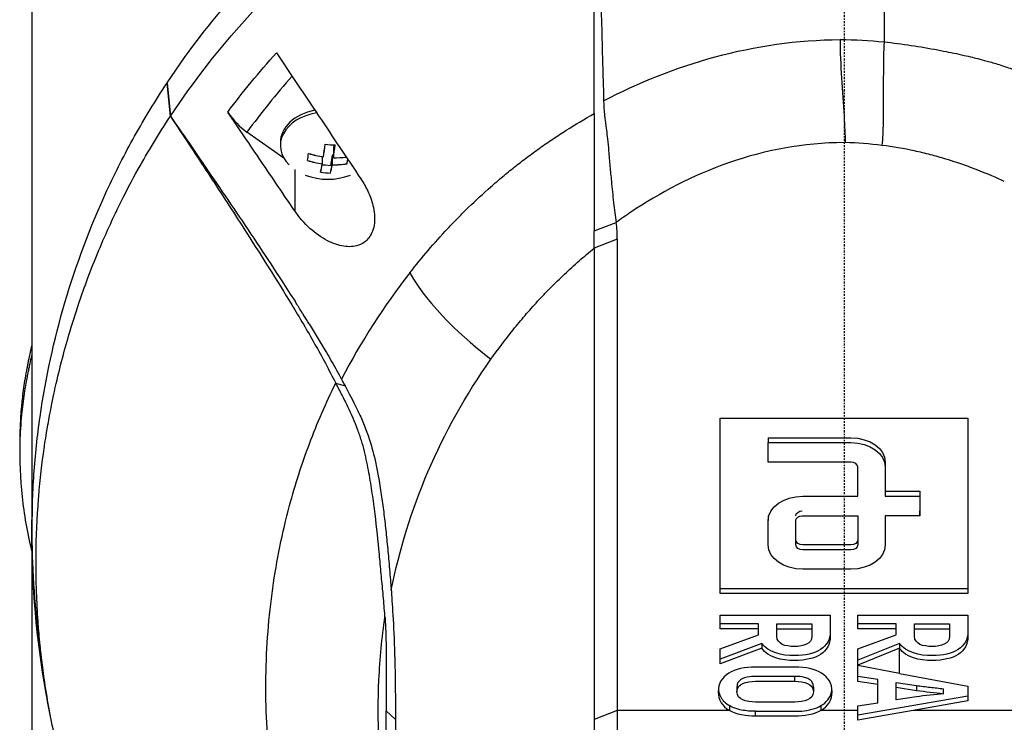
# Model space of a CAD drawing. Header units: millimetres. Extents: x 0 to 5219, y 0 to 2970.
# Tile 167 of 228: x 2733 to 2805, y 1537 to 1588. Entities that reach past the tile are written whole.
import ezdxf

# ---------------------------------------------------------------- set-up
doc = ezdxf.new("R2010")
doc.units = ezdxf.units.MM
doc.header["$LTSCALE"] = 0.2
doc.linetypes.add('CENTER2', pattern=[1.125, 0.75, -0.125, 0.125, -0.125])
doc.layers.add('02_Center Line', color=1, linetype='CENTER2')

# ---------------------------------------------------------------- blocks, each defined once
blk = doc.blocks.new('A$Ca6781697')
for p, q in [((-59, 883.9), (-59, 735.5)), ((2.91, 857.573), (2.91, 845.293)), ((-49.173, 842.316), (-49.181, 842.303)), ((-48.936, 839.894), (-49.181, 842.303)), ((-49.173, 842.316), (-48.929, 839.896)), ((-48.936, 839.894), (-48.929, 839.896)), ((-44.767, 840.19), (-44.769, 840.194)), ((-40.687, 836.838), (-43.374, 838.738)), ((-40.95, 837.984), (-40.95, 837.772)), ((-37.06, 837.81), (-37.098, 837.573)), ((-37.904, 836.958), (-37.904, 836.438)), ((-37.902, 836.957), (-37.902, 836.436)), ((-37.184, 837.062), (-37.316, 836.301)), ((-37.182, 837.062), (-37.184, 837.062)), ((-37.184, 837.062), (-37.184, 836.376)), ((-37.181, 837.064), (-37.182, 837.062)), ((-37.098, 837.057), (-37.181, 837.064)), ((-37.181, 837.064), (-37.181, 836.377)), ((-37.098, 837.573), (-37.098, 836.887)), ((-37.671, 836.33), (-37.917, 836.351)), ((-37.316, 836.301), (-37.671, 836.33)), ((-37.096, 836.887), (-37.096, 836.885)), ((-39.904, 836.031), (-39.904, 833.028)), ((-18.145, 831.573), (-16.549, 832.187)), ((-16.474, 830.975), (-18.144, 830.32)), ((-18.144, 830.32), (-18.145, 796.109)), ((-36.925, 820.523), (-36.251, 820.315)), ((-37.737, 818.794), (-37.737, 818.794)), ((-9.001, 805.24), (-9.001, 817.968)), ((-9.001, 817.968), (8.999, 817.968)), ((8.999, 817.968), (8.999, 805.24)), ((-38.793, 816.23), (-38.793, 816.23)), ((-5.501, 816.553), (-5.501, 816.2)), ((-5.501, 814.786), (-5.501, 816.2)), ((-59.86, 815.439), (-59.86, 816.146)), ((2.999, 812.664), (5.499, 812.664)), ((2.999, 812.664), (2.999, 812.311)), ((5.499, 812.664), (5.499, 812.311)), ((2.999, 812.311), (5.499, 812.311)), ((5.499, 812.311), (5.499, 810.897)), ((-40.341, 811.393), (-40.341, 811.393)), ((5.499, 810.897), (5.499, 811.25)), ((-5.501, 810.897), (-5.501, 810.543)), ((5.499, 810.897), (2.999, 810.897)), ((2.999, 809.129), (2.999, 808.775)), ((-58.989, 808.278), (-58.989, 808.279)), ((-9.001, 805.24), (-9.001, 805.593)), ((8.999, 805.593), (-9.001, 805.593)), ((8.999, 805.24), (-9.001, 805.24)), ((-9.002, 802.687), (-9.002, 803.681)), ((-9.002, 803.681), (-1.001, 803.681)), ((0.999, 802.687), (0.999, 803.681)), ((0.999, 803.681), (8.999, 803.681)), ((-6.213, 803.041), (-9.002, 803.041)), ((-9.002, 802.687), (-9.002, 803.041)), ((-6.213, 802.687), (-9.002, 802.687)), ((-6.213, 802.687), (-6.213, 803.041)), ((-6.213, 802.235), (-6.213, 802.687)), ((-4.876, 802.687), (-4.876, 803.041)), ((-4.876, 803.041), (-2.339, 803.041)), ((-4.876, 802.687), (-2.339, 802.687)), ((-2.339, 803.041), (-2.339, 802.687)), ((3.787, 803.041), (0.999, 803.041)), ((0.999, 802.687), (0.999, 803.041)), ((3.787, 802.687), (0.999, 802.687)), ((3.787, 802.687), (3.787, 803.041)), ((3.787, 802.235), (3.787, 802.687)), ((5.125, 802.687), (5.125, 803.041)), ((5.125, 803.041), (7.662, 803.041)), ((5.125, 802.687), (7.662, 802.687)), ((7.662, 803.041), (7.662, 802.687)), ((-9.002, 801.225), (-6.213, 802.235)), ((-2.339, 802.491), (-2.339, 802.138)), ((0.999, 801.225), (3.787, 802.235)), ((7.662, 802.491), (7.662, 802.138)), ((-5.961, 801.627), (-9.002, 800.487)), ((-5.961, 801.273), (-9.002, 800.134)), ((-9.002, 800.134), (-9.002, 801.225)), ((-5.961, 801.627), (-5.961, 801.273)), ((4.039, 801.627), (0.999, 800.402)), ((4.039, 801.273), (0.999, 800.048)), ((0.999, 800.048), (0.999, 801.225)), ((0.999, 800.402), (0.999, 801.225)), ((4.039, 801.627), (4.039, 801.273)), ((4.039, 799.447), (4.039, 801.273)), ((-9.002, 800.134), (-9.002, 800.487)), ((0.999, 800.048), (0.999, 800.402)), ((0.999, 800.048), (0.999, 800.019)), ((0.999, 798.87), (0.999, 800.019)), ((0.999, 799.223), (0.999, 800.019)), ((4.039, 799.447), (0.999, 800.019)), ((-3.573, 798.878), (-3.573, 799.231)), ((2.45, 798.997), (0.999, 799.223)), ((0.999, 798.87), (0.999, 799.223)), ((2.45, 798.643), (2.45, 798.997)), ((4.039, 799.447), (8.999, 798.514)), ((-7.779, 798.472), (-7.779, 798.118)), ((-2.224, 798.472), (-2.224, 798.118)), ((2.45, 798.643), (0.999, 798.87)), ((2.45, 797.318), (2.45, 798.643)), ((3.787, 797.52), (3.787, 798.795)), ((3.787, 798.795), (5.273, 798.569)), ((3.787, 798.441), (5.273, 798.215)), ((5.273, 798.569), (5.273, 798.215)), ((7.239, 797.973), (7.239, 798.326)), ((8.999, 798.514), (8.999, 797.447)), ((8.999, 797.801), (0.999, 796.411)), ((5.273, 797.746), (3.787, 797.52)), ((-8.328, 797.109), (-8.328, 796.755)), ((-1.675, 797.109), (-1.675, 796.755)), ((0.999, 797.092), (2.45, 797.318)), ((0.999, 796.057), (0.999, 797.092)), ((8.999, 797.447), (5.014, 796.755)), ((-33.265, 796.735), (-32.586, 796.108)), ((-16.474, 796.755), (-18.145, 796.109)), ((-8.328, 796.755), (-16.474, 796.755)), ((-6.43, 796.34), (-6.43, 796.694)), ((0.999, 796.755), (-1.675, 796.755)), ((5.014, 796.755), (0.999, 796.057)), ((16.474, 796.755), (5.014, 796.755)), ((-18.145, 796.109), (-18.145, 761.895))]:
    blk.add_line(p, q)
for centre, radius, start, end in [((-37.5, 839.837), 4.52, 248.7059, 291.2941), ((0, 809.7), 59, 178.09595, 180), ((0, 809.7), 59, 180.17099, 188.15054), ((0, 809.7), 41.725, 185.74092, 185.74197), ((0, 809.7), 42.5, 189.98556, 189.98573), ((0, 809.7), 59, 188.71793, 188.71853)]:
    blk.add_arc(centre, radius, start, end)
for centre, major_axis, ratio, start_param, end_param in [((-18.614, 824.208), (26.811, 29.54), 0.712145, 1.58763, 1.718758), ((-43.364, 840.863), (-1.866, 2.482), 0.493587, 1.472583, 2.147521), ((-37.5, 837.772), (-3.45, 0), 0.707107, 4.951536, 6.898126), ((-37.5, 837.984), (-3.45, 0), 0.707107, 4.98944, 6.283185), ((-37.86, 839.866), (-0.366, -4.49), 0.080911, 0.869247, 1.116394), ((-37.86, 839.868), (-0.387, -4.488), 0.085687, 0.86965, 1.116797), ((-37.334, 840.855), (-4.225, 0.688), 0.702462, 1.599941, 1.769513), ((-37.324, 840.854), (-4.218, 0.728), 0.701896, 1.606602, 1.776173), ((-37.14, 839.807), (0.366, 4.49), 0.080911, 4.01084, 4.257986), ((-37.14, 839.805), (0.387, 4.488), 0.085687, 4.011243, 4.25839), ((-7.614, 754.664), (10.46, 83.133), 0.522722, 0.06324, 0.065023), ((-38.939, 839.961), (-0.368, -4.265), 0.085687, 0.704311, 0.873882), ((-38.94, 839.954), (-0.347, -4.266), 0.080911, 0.703907, 0.873479), ((-37.459, 840.091), (-4.446, 0.724), 0.702462, 1.357026, 1.604173), ((-37.456, 840.091), (-4.439, 0.766), 0.701896, 1.363687, 1.610834), ((-37.459, 840.091), (-4.446, 0.724), 0.702462, 1.765281, 1.977818), ((-37.456, 840.091), (-4.439, 0.766), 0.701896, 1.771942, 1.985104), ((-37.544, 839.582), (4.439, -0.766), 0.701896, 4.50528, 4.752427), ((-37.541, 839.582), (4.446, -0.724), 0.702462, 4.498619, 4.745766), ((-37.86, 839.868), (-0.387, -4.488), 0.085687, 0.461396, 0.708543), ((-37.86, 839.866), (-0.366, -4.49), 0.080911, 0.460993, 0.708139), ((-37.14, 839.805), (0.387, 4.488), 0.085687, 3.602989, 3.850135), ((-37.14, 839.807), (0.366, 4.49), 0.080911, 3.602585, 3.849732), ((-37.544, 839.582), (4.439, -0.766), 0.701896, 4.913534, 5.160681), ((-37.541, 839.582), (4.446, -0.724), 0.702462, 4.906873, 5.15402), ((-36.061, 839.712), (0.368, 4.265), 0.085687, 3.845903, 3.955517), ((-36.06, 839.719), (0.347, 4.266), 0.080911, 3.8455, 3.953106), ((-37.676, 838.819), (4.218, -0.728), 0.701896, 4.748195, 4.917766), ((-37.666, 838.818), (4.225, -0.688), 0.702462, 4.741534, 4.911105), ((-28.168, 830.836), (11.678, 0.779), 0.814253, 6.216087, 6.343525), ((31.24, 788.809), (69.804, -27.469), 0.801887, 2.907247, 3.059004)]:
    blk.add_ellipse(centre, major_axis=major_axis, ratio=ratio, start_param=start_param, end_param=end_param)
for points, knots in [([(-49.173, 842.316), (-47.53, 844.788), (-45.674, 847.191), (-43.579, 849.486), (-43.056, 850.06), (-42.517, 850.627), (-41.964, 851.186), (-41.41, 851.746), (-40.842, 852.298), (-40.258, 852.842), (-39.966, 853.114), (-39.671, 853.384), (-39.372, 853.652), (-39.072, 853.92), (-38.769, 854.186), (-38.462, 854.449), (-38.155, 854.713), (-37.844, 854.975), (-37.53, 855.234), (-37.216, 855.493), (-36.897, 855.75), (-36.575, 856.004), (-35.931, 856.513), (-35.272, 857.012), (-34.598, 857.501), (-33.923, 857.99), (-33.233, 858.468), (-32.528, 858.934), (-31.823, 859.401), (-31.102, 859.856), (-30.366, 860.298), (-29.63, 860.74), (-28.879, 861.169), (-28.112, 861.584), (-26.579, 862.415), (-24.985, 863.19), (-23.335, 863.9), (-21.685, 864.609), (-19.982, 865.258), (-18.229, 865.832)], [-1, -1, -1, -1, -0.75, -0.75, -0.75, -0.6875, -0.6875, -0.6875, -0.625, -0.625, -0.625, -0.59375, -0.59375, -0.59375, -0.5625, -0.5625, -0.5625, -0.53125, -0.53125, -0.53125, -0.5, -0.5, -0.5, -0.4375, -0.4375, -0.4375, -0.375, -0.375, -0.375, -0.3125, -0.3125, -0.3125, -0.25, -0.25, -0.25, -0.125, -0.125, -0.125, 0, 0, 0, 0]), ([(-48.929, 839.896), (-47.296, 842.357), (-45.449, 844.754), (-43.367, 847.039), (-42.846, 847.611), (-42.31, 848.175), (-41.76, 848.732), (-41.21, 849.289), (-40.644, 849.837), (-40.064, 850.38), (-39.774, 850.651), (-39.48, 850.92), (-39.182, 851.185), (-38.884, 851.451), (-38.583, 851.713), (-38.277, 851.976), (-37.972, 852.238), (-37.663, 852.5), (-37.35, 852.76), (-37.037, 853.019), (-36.721, 853.276), (-36.401, 853.529), (-35.76, 854.037), (-35.104, 854.532), (-34.433, 855.017), (-33.763, 855.502), (-33.077, 855.977), (-32.375, 856.442), (-31.673, 856.907), (-30.956, 857.361), (-30.224, 857.802), (-29.492, 858.244), (-28.744, 858.671), (-27.981, 859.084), (-26.456, 859.911), (-24.87, 860.686), (-23.227, 861.395), (-21.585, 862.104), (-19.89, 862.756), (-18.145, 863.335)], [0, 0, 0, 0, 0.25, 0.25, 0.25, 0.3125, 0.3125, 0.3125, 0.375, 0.375, 0.375, 0.40625, 0.40625, 0.40625, 0.4375, 0.4375, 0.4375, 0.46875, 0.46875, 0.46875, 0.5, 0.5, 0.5, 0.5625, 0.5625, 0.5625, 0.625, 0.625, 0.625, 0.6875, 0.6875, 0.6875, 0.75, 0.75, 0.75, 0.875, 0.875, 0.875, 1, 1, 1, 1]), ([(-18.144, 840.086), (-18.136, 841.014), (-18.143, 841.944), (-18.144, 842.875), (-18.144, 842.927), (-18.144, 842.98), (-18.144, 843.032), (-18.146, 843.93), (-18.145, 844.829), (-18.145, 845.729), (-18.145, 845.824), (-18.145, 845.918), (-18.145, 846.013), (-18.145, 846.887), (-18.145, 847.763), (-18.145, 848.639), (-18.145, 848.765), (-18.145, 848.89), (-18.145, 849.016), (-18.145, 849.876), (-18.146, 850.736), (-18.146, 851.597), (-18.146, 851.743), (-18.146, 851.889), (-18.146, 852.036), (-18.146, 852.888), (-18.146, 853.742), (-18.146, 854.595), (-18.146, 854.632), (-18.146, 854.668), (-18.146, 854.704), (-18.147, 855.677), (-18.147, 856.651), (-18.147, 857.625), (-18.148, 859.53), (-18.148, 861.436), (-18.145, 863.335)], [0, 0, 0, 0, 0.1206948, 0.1206948, 0.1206948, 0.1274688, 0.1274688, 0.1274688, 0.2438816, 0.2438816, 0.2438816, 0.256112, 0.256112, 0.256112, 0.3692231, 0.3692231, 0.3692231, 0.3854414, 0.3854414, 0.3854414, 0.4964218, 0.4964218, 0.4964218, 0.5152549, 0.5152549, 0.5152549, 0.6251524, 0.6251524, 0.6251524, 0.6298026, 0.6298026, 0.6298026, 0.7550606, 0.7550606, 0.7550606, 1, 1, 1, 1]), ([(-18.131, 863.349), (-18.065, 861.393), (-18.003, 859.524), (-17.945, 857.742), (-17.905, 856.53), (-17.868, 855.349), (-17.832, 854.198), (-17.811, 853.502), (-17.79, 852.818), (-17.77, 852.145), (-17.713, 850.213), (-17.661, 848.353), (-17.614, 846.563), (-17.589, 845.648), (-17.566, 844.72), (-17.541, 843.779), (-17.529, 843.323), (-17.515, 842.86), (-17.5, 842.389), (-17.486, 841.934), (-17.473, 841.565), (-17.466, 841.282), (-17.464, 841.177), (-17.462, 841.083), (-17.462, 841.001)], [0, 0, 0, 0, 0.25, 0.25, 0.25, 0.4058701, 0.4058701, 0.4058701, 0.5, 0.5, 0.5, 0.75, 0.75, 0.75, 0.875, 0.875, 0.875, 0.9375, 0.9375, 0.9375, 0.9829974, 0.9829974, 0.9829974, 0.9999998, 0.9999998, 0.9999998, 0.9999998]), ([(2.91, 845.293), (2.876, 844.585), (2.865, 843.892), (2.859, 843.222), (2.854, 842.553), (2.855, 841.907), (2.855, 841.283), (2.854, 840.646), (2.852, 840.032), (2.839, 839.444), (2.826, 838.856), (2.804, 838.293), (2.753, 837.778)], [0, 0, 0, 0, 0.247386, 0.247386, 0.247386, 0.494772, 0.494772, 0.494772, 0.747386, 0.747386, 0.747386, 1, 1, 1, 1]), ([(2.91, 845.293), (3.568, 845.227), (4.221, 845.139), (4.87, 845.039), (5.52, 844.938), (6.166, 844.827), (6.808, 844.707), (6.947, 844.681), (7.085, 844.654), (7.223, 844.628), (7.726, 844.53), (8.226, 844.426), (8.723, 844.313), (8.927, 844.267), (9.132, 844.22), (9.335, 844.17), (9.617, 844.102), (10.042, 843.998), (10.6, 843.839), (10.875, 843.761), (11.181, 843.67), (11.516, 843.561), (11.795, 843.47), (12.094, 843.368), (12.412, 843.252), (12.852, 843.093), (13.328, 842.909), (13.839, 842.7)], [0, 0, 0, 0, 0.1719472, 0.1719472, 0.1719472, 0.3438944, 0.3438944, 0.3438944, 0.3809524, 0.3809524, 0.3809524, 0.5158418, 0.5158418, 0.5158418, 0.5714286, 0.5714286, 0.5714286, 0.7453821, 0.7453821, 0.7453821, 0.830817, 0.830817, 0.830817, 0.9018777, 0.9018777, 0.9018777, 1, 1, 1, 1]), ([(-41.232, 844.492), (-40.212, 842.969), (-39.187, 841.439), (-37.127, 838.368), (-36.107, 836.849), (-35.096, 835.344)], [0.000001, 0.000001, 0.000001, 0.000001, 0.550472, 0.550472, 1.110624, 1.110624, 1.110624, 1.110624]), ([(-58.489, 801.977), (-58.827, 804.544), (-58.998, 807.121), (-58.999, 809.698), (-59, 811.098), (-58.951, 812.498), (-58.852, 813.897), (-58.753, 815.295), (-58.604, 816.691), (-58.404, 818.084), (-58.005, 820.87), (-57.403, 823.641), (-56.595, 826.382), (-55.786, 829.123), (-54.776, 831.835), (-53.546, 834.497), (-52.931, 835.827), (-52.261, 837.145), (-51.534, 838.448), (-50.807, 839.75), (-50.023, 841.036), (-49.181, 842.303)], [-0.615061, -0.615061, -0.615061, -0.615061, -0.5, -0.5, -0.5, -0.4375, -0.4375, -0.4375, -0.375, -0.375, -0.375, -0.25, -0.25, -0.25, -0.125, -0.125, -0.125, -0.0625, -0.0625, -0.0625, 0, 0, 0, 0]), ([(-17.462, 841.001), (-17.464, 840.373), (-17.36, 839.641), (-17.231, 838.663), (-17.206, 838.457), (-17.152, 837.953), (-17.127, 837.664), (-17.07, 837.008), (-17.037, 836.633), (-16.97, 835.896), (-16.935, 835.533), (-16.85, 834.65), (-16.799, 834.132), (-16.689, 833.134), (-16.63, 832.633), (-16.549, 832.187)], [0.0000092, 0.0000092, 0.0000092, 0.0000092, 0.1933782, 0.1933782, 0.2484733, 0.2484733, 0.3246083, 0.3246083, 0.4245615, 0.4245615, 0.5239257, 0.5239257, 0.6722492, 0.6722492, 0.8231555, 0.8231555, 0.8231555, 0.8231555]), ([(-48.924, 774.939), (-49.7, 776.11), (-50.489, 777.39), (-51.266, 778.783), (-51.892, 779.906), (-52.574, 781.214), (-53.269, 782.717), (-53.351, 782.895), (-53.529, 783.278), (-53.786, 783.87), (-53.893, 784.115), (-54.014, 784.395), (-54.146, 784.712), (-54.49, 785.536), (-54.749, 786.208), (-54.942, 786.724), (-55.339, 787.783), (-55.814, 789.137), (-56.302, 790.794), (-56.537, 791.591), (-56.752, 792.387), (-56.95, 793.179), (-57.094, 793.758), (-57.229, 794.336), (-57.354, 794.912), (-57.654, 796.291), (-57.902, 797.676), (-58.101, 799.065), (-58.173, 799.566), (-58.251, 800.162), (-58.329, 800.851), (-58.421, 801.668), (-58.474, 802.284), (-58.507, 802.697), (-58.528, 802.958), (-58.541, 803.139), (-58.549, 803.238), (-58.599, 803.935), (-58.636, 804.632), (-58.661, 805.33), (-58.695, 806.266), (-58.699, 806.964), (-58.699, 807.422), (-58.699, 807.444), (-58.699, 807.466), (-58.699, 807.488), (-58.698, 808.859), (-58.65, 810.221), (-58.553, 811.604), (-58.537, 811.831), (-58.519, 812.055), (-58.501, 812.276), (-58.395, 813.565), (-58.256, 814.738), (-58.108, 815.773), (-58.068, 816.047), (-58, 816.514), (-57.89, 817.17), (-57.855, 817.377), (-57.816, 817.603), (-57.772, 817.848), (-57.616, 818.712), (-57.473, 819.401), (-57.36, 819.916), (-57.029, 821.44), (-56.667, 822.808), (-56.308, 824.027), (-56.09, 824.764), (-55.843, 825.552), (-55.558, 826.392), (-55.372, 826.94), (-55.17, 827.508), (-54.949, 828.098), (-54.696, 828.774), (-54.431, 829.446), (-54.153, 830.114), (-53.874, 830.783), (-53.582, 831.449), (-53.276, 832.113), (-53.091, 832.514), (-52.909, 832.899), (-52.729, 833.265), (-52.205, 834.341), (-51.712, 835.268), (-51.275, 836.051), (-50.584, 837.291), (-49.809, 838.574), (-48.936, 839.894)], [-1, -1, -1, -1, -0.9375, -0.9375, -0.9375, -0.875, -0.875, -0.875, -0.8528979, -0.8528979, -0.8528979, -0.84375, -0.84375, -0.84375, -0.8125, -0.8125, -0.8125, -0.75, -0.75, -0.75, -0.7138981, -0.7138981, -0.7138981, -0.6875, -0.6875, -0.6875, -0.625, -0.625, -0.625, -0.5982143, -0.5982143, -0.5982143, -0.5763525, -0.5763525, -0.5763525, -0.5625, -0.5625, -0.5625, -0.53125, -0.53125, -0.53125, -0.5, -0.5, -0.5, -0.4990096, -0.4990096, -0.4990096, -0.4375, -0.4375, -0.4375, -0.4283694, -0.4283694, -0.4283694, -0.375, -0.375, -0.375, -0.3512462, -0.3512462, -0.3512462, -0.34375, -0.34375, -0.34375, -0.3125, -0.3125, -0.3125, -0.25, -0.25, -0.25, -0.2121786, -0.2121786, -0.2121786, -0.1875, -0.1875, -0.1875, -0.15625, -0.15625, -0.15625, -0.125, -0.125, -0.125, -0.1091039, -0.1091039, -0.1091039, -0.0625, -0.0625, -0.0625, 0, 0, 0, 0]), ([(-48.936, 839.894), (-48.8, 839.69), (-48.665, 839.486), (-47.701, 838.031), (-46.872, 836.774), (-45.234, 834.272), (-44.408, 833), (-42.455, 829.958), (-41.174, 827.937), (-39.55, 825.269), (-38.992, 824.329), (-38.194, 822.911), (-37.933, 822.436), (-37.414, 821.457), (-37.182, 821.001), (-36.925, 820.523)], [-2.140307, -2.140307, -2.140307, -2.140307, -2.071245, -2.071245, -1.648117, -1.648117, -1.228346, -1.228346, -0.636843, -0.636843, -0.321811, -0.321811, -0.164589, -0.164589, 0, 0, 0, 0]), ([(-48.929, 839.896), (-47.88, 838.38), (-46.835, 836.861), (-45.795, 835.338), (-44.679, 833.703), (-43.568, 832.063), (-42.471, 830.415), (-41.923, 829.59), (-41.378, 828.764), (-40.838, 827.934), (-40.51, 827.429), (-40.183, 826.924), (-39.86, 826.416)], [-1, -1, -1, -1, -0.7573218, -0.7573218, -0.7573218, -0.4967513, -0.4967513, -0.4967513, -0.3664661, -0.3664661, -0.3664661, -0.2872955, -0.2872955, -0.2872955, -0.2872955]), ([(-39.904, 833.028), (-40.723, 834.231), (-41.525, 835.41), (-43.146, 837.799), (-43.96, 838.999), (-44.767, 840.19)], [0.000001, 0.000001, 0.000001, 0.000001, 0.4368792, 0.4368792, 0.8702118, 0.8702118, 0.8702118, 0.8702118]), ([(-31.541, 828.525), (-30.682, 829.622), (-29.767, 830.696), (-28.785, 831.74), (-28.54, 832.001), (-28.29, 832.261), (-28.038, 832.518), (-27.786, 832.776), (-27.53, 833.032), (-27.269, 833.285), (-26.747, 833.792), (-26.201, 834.286), (-25.646, 834.775), (-25.368, 835.019), (-25.088, 835.262), (-24.805, 835.503), (-24.663, 835.624), (-24.52, 835.744), (-24.375, 835.862), (-24.23, 835.981), (-24.083, 836.098), (-23.934, 836.214), (-23.636, 836.446), (-23.336, 836.677), (-23.032, 836.905), (-22.728, 837.133), (-22.421, 837.359), (-22.109, 837.582), (-21.797, 837.805), (-21.479, 838.022), (-21.157, 838.238), (-20.835, 838.454), (-20.51, 838.667), (-20.179, 838.876), (-19.519, 839.293), (-18.841, 839.698), (-18.144, 840.086)], [-1, -1, -1, -1, -0.75, -0.75, -0.75, -0.6875, -0.6875, -0.6875, -0.625, -0.625, -0.625, -0.5, -0.5, -0.5, -0.4375, -0.4375, -0.4375, -0.40625, -0.40625, -0.40625, -0.375, -0.375, -0.375, -0.3125, -0.3125, -0.3125, -0.25, -0.25, -0.25, -0.1875, -0.1875, -0.1875, -0.125, -0.125, -0.125, 0, 0, 0, 0]), ([(-18.144, 840.086), (-18.15, 839.52), (-18.145, 837.961), (-18.144, 834.851), (-18.144, 834.163), (-18.144, 832.84), (-18.145, 832.191), (-18.145, 831.573)], [0.0000064, 0.0000064, 0.0000064, 0.0000064, 0.1740467, 0.1740467, 0.2246228, 0.2246228, 0.2745832, 0.2745832, 0.2745832, 0.2745832]), ([(0, 837.977), (-5.909, 837.984), (-11.29, 835.741), (-15.851, 832.682), (-16.203, 832.437), (-16.549, 832.187)], [-0.999449, -0.999449, -0.999449, -0.999449, -0.875, -0.875, -0.8643709, -0.8643709, -0.8643709, -0.8643709]), ([(6.291, 837.099), (5.904, 837.199), (5.513, 837.292), (5.119, 837.378), (4.343, 837.546), (3.553, 837.685), (2.753, 837.778)], [-1, -1, -1, -1, -0.662973, -0.662973, -0.662973, 0, 0, 0, 0]), ([(11.645, 835.148), (11.111, 835.412), (10.43, 835.71), (9.595, 836.029), (9.419, 836.096), (9.236, 836.164), (9.047, 836.233), (8.475, 836.44), (7.926, 836.623), (7.403, 836.783), (7.018, 836.9), (6.647, 837.005), (6.291, 837.099)], [-1, -1, -1, -1, -0.586918, -0.586918, -0.586918, -0.5, -0.5, -0.5, -0.211781, -0.211781, -0.211781, 0, 0, 0, 0]), ([(-35.096, 835.344), (-34.905, 835.061), (-34.735, 834.762), (-34.434, 834.118), (-34.308, 833.77), (-34.117, 832.987), (-34.074, 832.55), (-34.138, 831.932), (-34.183, 831.732), (-34.304, 831.406), (-34.369, 831.276), (-34.531, 831.034), (-34.627, 830.925), (-34.895, 830.693), (-35.078, 830.591), (-35.603, 830.414), (-35.965, 830.398), (-36.729, 830.516), (-37.13, 830.658), (-37.965, 831.087), (-38.4, 831.395), (-39.208, 832.127), (-39.585, 832.558), (-39.904, 833.028)], [-1.233507, -1.233507, -1.233507, -1.233507, -1.130725, -1.130725, -1.019151, -1.019151, -0.880702, -0.880702, -0.809203, -0.809203, -0.755026, -0.755026, -0.69834, -0.69834, -0.615166, -0.615166, -0.479801, -0.479801, -0.336168, -0.336168, -0.170407, -0.170407, -0.000001, -0.000001, -0.000001, -0.000001]), ([(-18.144, 830.32), (-18.145, 830.522), (-18.145, 830.728), (-18.145, 831.145), (-18.145, 831.358), (-18.145, 831.573)], [0.0000006, 0.0000006, 0.0000006, 0.0000006, 0.0865317, 0.0865317, 0.1730601, 0.1730601, 0.1730601, 0.1730601]), ([(-16.474, 830.975), (-16.474, 825.272), (-16.474, 819.569), (-16.474, 808.162), (-16.474, 802.459), (-16.474, 796.755)], [0, 0, 0, 0, 2.419796, 2.419796, 4.839591, 4.839591, 4.839591, 4.839591]), ([(-25.65, 822.255), (-25.139, 822.976), (-24.603, 823.688), (-24.039, 824.39), (-23.897, 824.565), (-23.755, 824.739), (-23.61, 824.913), (-23.465, 825.087), (-23.319, 825.26), (-23.171, 825.433), (-22.874, 825.777), (-22.57, 826.119), (-22.259, 826.457), (-22.103, 826.626), (-21.946, 826.794), (-21.786, 826.961), (-21.707, 827.045), (-21.626, 827.128), (-21.546, 827.211), (-21.465, 827.294), (-21.384, 827.377), (-21.302, 827.46), (-21.139, 827.625), (-20.973, 827.79), (-20.806, 827.953), (-20.639, 828.116), (-20.47, 828.279), (-20.298, 828.44), (-20.127, 828.601), (-19.954, 828.761), (-19.779, 828.921), (-19.603, 829.08), (-19.426, 829.238), (-19.246, 829.394), (-18.887, 829.708), (-18.52, 830.017), (-18.144, 830.32)], [0, 0, 0, 0, 0.2499937, 0.2499937, 0.2499937, 0.3124922, 0.3124922, 0.3124922, 0.3749907, 0.3749907, 0.3749907, 0.4999877, 0.4999877, 0.4999877, 0.5624862, 0.5624862, 0.5624862, 0.5937355, 0.5937355, 0.5937355, 0.6249847, 0.6249847, 0.6249847, 0.6874832, 0.6874832, 0.6874832, 0.7499818, 0.7499818, 0.7499818, 0.8124803, 0.8124803, 0.8124803, 0.8749788, 0.8749788, 0.8749788, 1, 1, 1, 1]), ([(-38.859, 824.823), (-38.984, 825.027), (-39.11, 825.229), (-39.237, 825.432), (-39.25, 825.452), (-39.263, 825.472), (-39.275, 825.493), (-39.324, 825.57), (-39.372, 825.647), (-39.421, 825.724), (-39.567, 825.955), (-39.713, 826.186), (-39.86, 826.416)], [0.00589664, 0.00589664, 0.00589664, 0.00589664, 0.006613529, 0.006613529, 0.006613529, 0.006685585, 0.006685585, 0.006685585, 0.006959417, 0.006959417, 0.006959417, 0.00777951, 0.00777951, 0.00777951, 0.00777951]), ([(-38.859, 824.823), (-38.463, 824.185), (-38.074, 823.543), (-37.694, 822.897), (-37.443, 822.471), (-37.195, 822.043), (-36.952, 821.613), (-36.831, 821.399), (-36.712, 821.183), (-36.596, 820.966), (-36.566, 820.911), (-36.538, 820.857), (-36.509, 820.802)], [-0.2047521, -0.2047521, -0.2047521, -0.2047521, -0.1058955, -0.1058955, -0.1058955, -0.0407529, -0.0407529, -0.0407529, -0.0081816, -0.0081816, -0.0081816, 0, 0, 0, 0]), ([(-59.86, 816.146), (-59.86, 816.519), (-59.853, 816.893), (-59.821, 817.719), (-59.793, 818.173), (-59.746, 818.728), (-59.737, 818.831), (-59.709, 819.122), (-59.689, 819.311), (-59.614, 819.956), (-59.549, 820.416), (-59.434, 821.12), (-59.389, 821.369), (-59.326, 821.701), (-59.309, 821.787), (-59.283, 821.919), (-59.274, 821.963), (-59.245, 822.105), (-59.224, 822.206), (-59.17, 822.457), (-59.136, 822.614), (-59.068, 822.925), (-59.034, 823.075), (-59, 823.224)], [-4.8416066, -4.8416066, -4.8416066, -4.8416066, -4.7988656, -4.7988656, -4.7469126, -4.7469126, -4.7350389, -4.7350389, -4.7132784, -4.7132784, -4.660559, -4.660559, -4.6314054, -4.6314054, -4.6209621, -4.6209621, -4.6158095, -4.6158095, -4.6038241, -4.6038241, -4.5857751, -4.5857751, -4.569121, -4.569121, -4.569121, -4.569121]), ([(-59.006, 808.352), (-59.309, 809.681), (-59.551, 811.01), (-59.833, 813.594), (-59.886, 814.921), (-59.831, 816.906), (-59.79, 817.563), (-59.703, 818.477), (-59.675, 818.735), (-59.581, 819.5), (-59.505, 820.005), (-59.387, 820.67), (-59.358, 820.826), (-59.307, 821.094), (-59.285, 821.202), (-59.241, 821.415), (-59.219, 821.519), (-59.175, 821.728), (-59.152, 821.836), (-59.087, 822.133), (-59.044, 822.325), (-59, 822.517)], [0.3143687, 0.3143687, 0.3143687, 0.3143687, 0.3447473, 0.3447473, 0.3768428, 0.3768428, 0.3928613, 0.3928613, 0.3992061, 0.3992061, 0.4115742, 0.4115742, 0.4153435, 0.4153435, 0.4181398, 0.4181398, 0.4207138, 0.4207138, 0.4231441, 0.4231441, 0.4275872, 0.4275872, 0.4275872, 0.4275872]), ([(-32.897, 805.507), (-32.304, 808.409), (-31.423, 811.282), (-30.223, 814.088), (-29.024, 816.894), (-27.507, 819.633), (-25.65, 822.255)], [0, 0, 0, 0, 0.5000001, 0.5000001, 0.5000001, 1, 1, 1, 1]), ([(-36.916, 776.394), (-37.945, 778.477), (-38.81, 780.601), (-39.518, 782.75), (-40.226, 784.899), (-40.777, 787.074), (-41.178, 789.263), (-41.579, 791.452), (-41.831, 793.653), (-41.94, 795.86), (-41.994, 796.964), (-42.014, 798.06), (-41.997, 799.169), (-41.981, 800.277), (-41.929, 801.396), (-41.845, 802.477), (-41.762, 803.557), (-41.647, 804.599), (-41.499, 805.645), (-41.217, 807.638), (-40.812, 809.646), (-40.28, 811.624), (-39.874, 813.132), (-39.393, 814.632), (-38.835, 816.117), (-38.277, 817.602), (-37.641, 819.072), (-36.925, 820.523)], [0, 0, 0, 0, 0.1448174, 0.1448174, 0.1448174, 0.2896349, 0.2896349, 0.2896349, 0.4344523, 0.4344523, 0.4344523, 0.506861, 0.506861, 0.506861, 0.5792697, 0.5792697, 0.5792697, 0.6516784, 0.6516784, 0.6516784, 0.7896349, 0.7896349, 0.7896349, 0.8948175, 0.8948175, 0.8948175, 1, 1, 1, 1]), ([(-33.349, 803.561), (-33.356, 803.647), (-33.362, 803.733), (-33.369, 803.819), (-33.405, 804.291), (-33.444, 804.763), (-33.488, 805.237), (-33.509, 805.474), (-33.531, 805.711), (-33.555, 805.949), (-33.579, 806.186), (-33.6, 806.425), (-33.622, 806.663), (-33.666, 807.14), (-33.709, 807.619), (-33.755, 808.1), (-33.845, 809.062), (-33.942, 810.033), (-34.064, 811.017), (-34.125, 811.509), (-34.192, 812.005), (-34.267, 812.505), (-34.343, 813.005), (-34.425, 813.509), (-34.517, 814.019), (-34.609, 814.529), (-34.711, 815.044), (-34.84, 815.567), (-34.905, 815.829), (-34.977, 816.092), (-35.059, 816.358), (-35.141, 816.623), (-35.233, 816.891), (-35.335, 817.16), (-35.538, 817.7), (-35.778, 818.248), (-36.046, 818.808), (-36.18, 819.087), (-36.321, 819.37), (-36.468, 819.656), (-36.541, 819.799), (-36.616, 819.943), (-36.692, 820.088), (-36.768, 820.232), (-36.845, 820.378), (-36.925, 820.523)], [-1, -1, -1, -1, -0.983668, -0.983668, -0.983668, -0.894243, -0.894243, -0.894243, -0.849531, -0.849531, -0.849531, -0.804819, -0.804819, -0.804819, -0.715395, -0.715395, -0.715395, -0.536546, -0.536546, -0.536546, -0.447122, -0.447122, -0.447122, -0.357697, -0.357697, -0.357697, -0.268273, -0.268273, -0.268273, -0.223561, -0.223561, -0.223561, -0.178849, -0.178849, -0.178849, -0.089424, -0.089424, -0.089424, -0.044712, -0.044712, -0.044712, -0.022356, -0.022356, -0.022356, 0, 0, 0, 0]), ([(-36.509, 820.802), (-36.481, 820.748), (-36.452, 820.693), (-36.424, 820.639), (-36.367, 820.531), (-36.309, 820.423), (-36.251, 820.315)], [-1, -1, -1, -1, -0.667725, -0.667725, -0.667725, 0, 0, 0, 0]), ([(-36.251, 820.315), (-35.992, 819.834), (-35.68, 819.271), (-35.294, 818.467), (-35.228, 818.326), (-35.094, 818.028), (-35.026, 817.871), (-34.89, 817.546), (-34.822, 817.377), (-34.694, 817.04), (-34.633, 816.872), (-34.365, 816.101), (-34.203, 815.519), (-33.991, 814.591), (-33.924, 814.255), (-33.785, 813.492), (-33.711, 813.035), (-33.579, 812.165), (-33.52, 811.744), (-33.407, 810.875), (-33.355, 810.441), (-33.258, 809.56), (-33.212, 809.11), (-33.146, 808.427), (-33.124, 808.189), (-33.081, 807.707), (-33.06, 807.461), (-32.993, 806.676), (-32.95, 806.152), (-32.908, 805.634), (-32.902, 805.562), (-32.897, 805.507)], [0, 0, 0, 0, 0.166642, 0.166642, 0.202724, 0.202724, 0.243109, 0.243109, 0.287119, 0.287119, 0.331501, 0.331501, 0.492861, 0.492861, 0.584529, 0.584529, 0.704765, 0.704765, 0.820318, 0.820318, 0.936351, 0.936351, 1.057692, 1.057692, 1.122476, 1.122476, 1.189603, 1.189603, 1.342252, 1.342252, 1.371829, 1.371829, 1.371829, 1.371829]), ([(-5.501, 816.553), (-3.501, 816.553), (-1.501, 816.553), (0.499, 816.553), (1.88, 816.553), (2.999, 815.762), (2.999, 814.786), (2.999, 814.079), (2.999, 813.371), (2.999, 812.664)], [-1, -1, -1, -1, -0.550361, -0.550361, -0.550361, -0.224809, -0.224809, -0.224809, 0, 0, 0, 0]), ([(-5.501, 816.2), (-3.501, 816.2), (-1.501, 816.2), (0.499, 816.2), (1.88, 816.2), (2.999, 815.408), (2.999, 814.432), (2.999, 813.725), (2.999, 813.018), (2.999, 812.311)], [0, 0, 0, 0, 0.449639, 0.449639, 0.449639, 0.775191, 0.775191, 0.775191, 1, 1, 1, 1]), ([(0.999, 812.311), (0.999, 813.018), (0.999, 813.725), (0.999, 814.432), (0.999, 814.627), (0.775, 814.786), (0.499, 814.786), (-1.501, 814.786), (-3.501, 814.786), (-5.501, 814.786)], [0, 0, 0, 0, 0.303977, 0.303977, 0.303977, 0.392019, 0.392019, 0.392019, 1, 1, 1, 1]), ([(2.999, 810.897), (2.999, 810.661), (2.999, 810.425), (2.999, 809.718), (2.999, 809.247), (2.999, 808.775), (2.999, 807.799), (1.88, 807.008), (0.499, 807.008), (-0.668, 807.008), (-1.835, 807.008), (-3.001, 807.008), (-4.382, 807.008), (-5.501, 807.799), (-5.501, 808.775), (-5.501, 809.365), (-5.501, 809.954), (-5.501, 810.543), (-5.501, 811.519), (-4.382, 812.311), (-3.001, 812.311), (-1.668, 812.311), (-0.335, 812.311), (0.999, 812.311)], [0, 0, 0, 0, 0.038412, 0.038412, 0.115241, 0.115241, 0.115241, 0.282114, 0.282114, 0.282114, 0.416564, 0.416564, 0.416564, 0.583435, 0.583435, 0.583435, 0.679472, 0.679472, 0.679472, 0.846346, 0.846346, 0.846346, 1, 1, 1, 1]), ([(0.999, 810.897), (0.999, 810.661), (0.999, 810.425), (0.999, 810.189), (0.999, 809.718), (0.999, 809.247), (0.999, 808.775), (0.999, 808.58), (0.775, 808.422), (0.499, 808.422), (-0.668, 808.422), (-1.835, 808.422), (-3.001, 808.422), (-3.277, 808.422), (-3.501, 808.58), (-3.501, 808.775), (-3.501, 809.365), (-3.501, 809.954), (-3.501, 810.543), (-3.501, 810.731), (-3.292, 810.885), (-3.028, 810.895)], [-1, -1, -1, -1, -0.913571, -0.913571, -0.913571, -0.740702, -0.740702, -0.740702, -0.665612, -0.665612, -0.665612, -0.363091, -0.363091, -0.363091, -0.288004, -0.288004, -0.288004, -0.071917, -0.071917, -0.071917, 0, 0, 0, 0]), ([(0.999, 810.897), (0.999, 810.779), (0.999, 810.661), (0.999, 810.543), (0.999, 810.072), (0.999, 809.6), (0.999, 809.129), (0.999, 808.933), (0.775, 808.775), (0.499, 808.775), (-0.668, 808.775), (-1.835, 808.775), (-3.001, 808.775), (-3.277, 808.775), (-3.501, 808.934), (-3.501, 809.129), (-3.501, 809.6), (-3.501, 810.072), (-3.501, 810.543)], [0.043214, 0.043214, 0.043214, 0.043214, 0.0864295, 0.0864295, 0.0864295, 0.2592981, 0.2592981, 0.2592981, 0.3343884, 0.3343884, 0.3343884, 0.6369091, 0.6369091, 0.6369091, 0.7119959, 0.7119959, 0.7119959, 0.8848698, 0.8848698, 0.8848698, 0.8848698]), ([(-57.62, 796.208), (-57.752, 796.841), (-57.874, 797.474), (-57.986, 798.108), (-58.663, 801.935), (-59, 805.808), (-59, 809.7)], [0.9284857, 0.9284857, 0.9284857, 0.9284857, 0.93864943, 0.93864943, 0.93864943, 1, 1, 1, 1]), ([(-32.897, 805.507), (-32.828, 804.642), (-32.718, 803.046), (-32.602, 799.243), (-32.585, 797.675), (-32.586, 796.108)], [-1.613582, -1.613582, -1.613582, -1.613582, -0.664785, -0.664785, 0, 0, 0, 0]), ([(-33.397, 790.241), (-33.799, 793.145), (-33.921, 796.068), (-33.786, 798.976), (-33.715, 800.505), (-33.571, 802.035), (-33.349, 803.56)], [0, 0, 0, 0, 0.6554797, 0.6554797, 0.6554797, 0.9999911, 0.9999911, 0.9999911, 0.9999911]), ([(-33.349, 803.561), (-33.339, 803.419), (-33.33, 803.277), (-33.316, 803.015), (-33.308, 802.866), (-33.29, 802.42), (-33.282, 802.11), (-33.263, 801.287), (-33.258, 800.718), (-33.252, 798.956), (-33.263, 797.82), (-33.265, 796.735)], [-0.8953646, -0.8953646, -0.8953646, -0.8953646, -0.8317746, -0.8317746, -0.7780659, -0.7780659, -0.6796619, -0.6796619, -0.4602492, -0.4602492, 0, 0, 0, 0]), ([(-1.001, 803.681), (-1.001, 803.282), (-1.001, 802.883), (-1.001, 802.483), (-1.001, 801.328), (-2.023, 800.738), (-3.584, 800.738), (-4.541, 800.738), (-5.507, 800.956), (-5.961, 801.627)], [0.0513777, 0.0513777, 0.0513777, 0.0513777, 0.2254885, 0.2254885, 0.2254885, 0.6893904, 0.6893904, 0.6893904, 1, 1, 1, 1]), ([(-1.001, 803.681), (-1.001, 803.164), (-1.001, 802.647), (-1.001, 802.13), (-1.001, 800.974), (-2.023, 800.384), (-3.584, 800.384), (-4.541, 800.384), (-5.507, 800.602), (-5.961, 801.273)], [-1, -1, -1, -1, -0.774512, -0.774512, -0.774512, -0.31061, -0.31061, -0.31061, 0, 0, 0, 0]), ([(8.999, 803.681), (8.999, 803.164), (8.999, 802.647), (8.999, 802.13), (8.999, 800.974), (7.978, 800.384), (6.416, 800.384), (5.46, 800.384), (4.494, 800.602), (4.039, 801.273)], [-1, -1, -1, -1, -0.77451, -0.77451, -0.77451, -0.310605, -0.310605, -0.310605, 0, 0, 0, 0]), ([(8.999, 803.681), (8.999, 803.282), (8.999, 802.882), (8.999, 802.483), (8.999, 801.328), (7.978, 800.738), (6.416, 800.738), (5.46, 800.738), (4.494, 800.955), (4.039, 801.627)], [0.0513781, 0.0513781, 0.0513781, 0.0513781, 0.2254898, 0.2254898, 0.2254898, 0.6893947, 0.6893947, 0.6893947, 1, 1, 1, 1]), ([(-2.339, 802.687), (-2.339, 802.504), (-2.339, 802.321), (-2.339, 802.138), (-2.339, 801.573), (-2.936, 801.402), (-3.596, 801.402), (-4.251, 801.402), (-4.876, 801.567), (-4.876, 802.138), (-4.876, 802.321), (-4.876, 802.504), (-4.876, 802.687)], [0, 0, 0, 0, 0.134339, 0.134339, 0.134339, 0.49771, 0.49771, 0.49771, 0.865661, 0.865661, 0.865661, 1, 1, 1, 1]), ([(7.662, 802.687), (7.662, 802.504), (7.662, 802.321), (7.662, 802.138), (7.662, 801.573), (7.065, 801.402), (6.405, 801.402), (5.749, 801.402), (5.125, 801.567), (5.125, 802.138), (5.125, 802.321), (5.125, 802.504), (5.125, 802.687)], [0, 0, 0, 0, 0.134339, 0.134339, 0.134339, 0.497734, 0.497734, 0.497734, 0.865661, 0.865661, 0.865661, 1, 1, 1, 1]), ([(-3.573, 799.904), (-4.525, 799.904), (-5.478, 799.904), (-6.43, 799.904), (-8.007, 799.904), (-9.139, 799.314), (-9.139, 798.118), (-9.139, 797.511), (-8.841, 797.054), (-8.328, 796.755)], [0, 0, 0, 0, 0.287667, 0.287667, 0.287667, 0.758338, 0.758338, 0.758338, 1, 1, 1, 1]), ([(-1.675, 796.755), (-1.162, 797.054), (-0.864, 797.511), (-0.864, 798.118), (-0.864, 799.314), (-1.995, 799.904), (-3.573, 799.904)], [0, 0, 0, 0, 0.339246, 0.339246, 0.339246, 1, 1, 1, 1]), ([(-3.573, 799.231), (-4.522, 799.231), (-5.471, 799.231), (-6.589, 799.231), (-6.783, 799.229), (-7.161, 799.151), (-7.281, 799.114), (-7.483, 799.015), (-7.563, 798.957), (-7.69, 798.817), (-7.732, 798.738), (-7.771, 798.596), (-7.779, 798.533), (-7.779, 798.472)], [-0.7927753, -0.7927753, -0.7927753, -0.7927753, -0.3891662, -0.3891662, -0.3170254, -0.3170254, -0.2817232, -0.2817232, -0.250002, -0.250002, -0.2174373, -0.2174373, -0.1940065, -0.1940065, -0.1940065, -0.1940065]), ([(-2.224, 798.472), (-2.224, 798.513), (-2.227, 798.55), (-2.246, 798.675), (-2.281, 798.767), (-2.399, 798.919), (-2.467, 798.978), (-2.644, 799.082), (-2.751, 799.123), (-3.085, 799.212), (-3.336, 799.231), (-3.573, 799.231)], [-0.1932257, -0.1932257, -0.1932257, -0.1932257, -0.1807153, -0.1807153, -0.1400567, -0.1400567, -0.1071003, -0.1071003, -0.0709763, -0.0709763, 0, 0, 0, 0]), ([(-9.13, 798.296), (-9.112, 798.113), (-9.061, 797.915), (-8.886, 797.601), (-8.799, 797.487), (-8.587, 797.28), (-8.465, 797.189), (-8.328, 797.109)], [0.7312242, 0.7312242, 0.7312242, 0.7312242, 0.8014754, 0.8014754, 0.8452567, 0.8452567, 0.8876919, 0.8876919, 0.8876919, 0.8876919]), ([(-6.43, 797.367), (-7.099, 797.367), (-7.779, 797.518), (-7.779, 798.118), (-7.779, 798.717), (-7.105, 798.878), (-6.43, 798.878), (-5.478, 798.878), (-4.525, 798.878), (-3.573, 798.878)], [0, 0, 0, 0, 0.304656, 0.304656, 0.304656, 0.60969, 0.60969, 0.60969, 1, 1, 1, 1]), ([(-3.573, 798.878), (-2.898, 798.878), (-2.224, 798.717), (-2.224, 798.118), (-2.224, 797.518), (-2.904, 797.367), (-3.573, 797.367), (-4.525, 797.367), (-5.478, 797.367), (-6.43, 797.367)], [0, 0, 0, 0, 0.305042, 0.305042, 0.305042, 0.609705, 0.609705, 0.609705, 1, 1, 1, 1]), ([(-1.675, 797.109), (-1.477, 797.224), (-1.314, 797.361), (-1.051, 797.687), (-0.963, 797.871), (-0.894, 798.138), (-0.881, 798.216), (-0.873, 798.296)], [0, 0, 0, 0, 0.0767971, 0.0767971, 0.1592637, 0.1592637, 0.1917762, 0.1917762, 0.1917762, 0.1917762]), ([(5.273, 798.569), (5.599, 798.521), (5.927, 798.482), (6.584, 798.407), (6.912, 798.37), (7.239, 798.326)], [0, 0, 0, 0, 0.0997943, 0.0997943, 0.1997152, 0.1997152, 0.1997152, 0.1997152]), ([(-6.43, 796.694), (-6.769, 796.694), (-7.114, 796.721), (-7.601, 796.82), (-7.758, 796.862), (-8.058, 796.969), (-8.199, 797.033), (-8.328, 797.109)], [-0.202321, -0.202321, -0.202321, -0.202321, -0.1006963, -0.1006963, -0.0503525, -0.0503525, 0, 0, 0, 0]), ([(-6.43, 796.694), (-5.845, 796.694), (-5.259, 796.694), (-3.509, 796.694), (-3.314, 796.694), (-2.819, 796.737), (-2.568, 796.778), (-2.092, 796.907), (-1.871, 796.994), (-1.675, 797.109)], [0, 0, 0, 0, 0.175601, 0.175601, 0.524981, 0.524981, 0.891263, 0.891263, 1.255743, 1.255743, 1.255743, 1.255743]), ([(-33.397, 790.241), (-33.385, 790.512), (-33.374, 790.782), (-33.355, 791.304), (-33.345, 791.577), (-33.32, 792.406), (-33.306, 792.947), (-33.275, 794.57), (-33.265, 795.653), (-33.265, 796.735)], [0.000001, 0.000001, 0.000001, 0.000001, 0.1148104, 0.1148104, 0.2214345, 0.2214345, 0.4221153, 0.4221153, 0.823475, 0.823475, 0.823475, 0.823475]), ([(-16.474, 796.755), (-16.474, 791.051), (-16.474, 785.348), (-16.474, 773.941), (-16.474, 768.237), (-16.474, 762.533)], [0.000001, 0.000001, 0.000001, 0.000001, 2.419796, 2.419796, 4.839592, 4.839592, 4.839592, 4.839592]), ([(-1.675, 796.755), (-2.195, 796.451), (-2.892, 796.34), (-3.573, 796.34), (-4.525, 796.34), (-5.478, 796.34), (-6.43, 796.34)], [-1, -1, -1, -1, -0.569777, -0.569777, -0.569777, 0, 0, 0, 0]), ([(-32.586, 796.108), (-32.587, 794.541), (-32.606, 792.974), (-32.663, 791.015), (-32.676, 790.624), (-32.716, 789.6), (-32.742, 789.052), (-32.792, 788.176), (-32.81, 787.883), (-32.841, 787.433), (-32.852, 787.289), (-32.873, 787.002), (-32.884, 786.856), (-32.897, 786.709)], [-1.142804, -1.142804, -1.142804, -1.142804, -0.592912, -0.592912, -0.45543, -0.45543, -0.23364, -0.23364, -0.121763, -0.121763, -0.062324, -0.062324, -0.00003, -0.00003, -0.00003, -0.00003])]:
    blk.add_open_spline(points, degree=3, knots=knots)
for points in [[(-17.462, 841.001), (-12.494, 843.634), (-6.533, 845.42), (-0.281, 845.46)], [(-0.281, 845.46), (-0.29, 843.689), (-0.108, 841.624), (0, 839.91)], [(-0.281, 845.46), (0.79, 845.467), (1.853, 845.399), (2.91, 845.293)], [(-44.769, 840.194), (-43.677, 841.662), (-42.499, 843.097), (-41.232, 844.492)], [(0, 839.91), (0.046, 839.187), (0.079, 838.526), (0.079, 837.976)], [(2.753, 837.778), (1.869, 837.885), (0.977, 837.959), (0.079, 837.976)], [(-31.541, 828.525), (-30.226, 826.134), (-27.501, 823.66), (-25.65, 822.255)], [(-3.501, 810.897), (-3.501, 811.085), (-3.292, 811.238), (-3.028, 811.248)], [(-3.028, 810.895), (-3.011, 810.897), (0.972, 810.897), (0.999, 810.897)], [(-59, 809.524), (-59, 809.583), (-59, 809.641), (-59, 809.7)], [(-58.189, 799.707), (-58.289, 800.464), (-58.389, 801.22), (-58.489, 801.977)], [(5.273, 798.215), (5.924, 798.119), (6.586, 798.061), (7.239, 797.973)], [(7.239, 797.973), (6.687, 797.915), (5.82, 797.827), (5.273, 797.746)], [(-6.43, 796.34), (-7.111, 796.34), (-7.808, 796.451), (-8.328, 796.755)]]:
    blk.add_open_spline(points, degree=3)
at = {"layer": '02_Center Line'}
blk.add_line((0, 1564.997), (0, -20), dxfattribs=at)

msp = doc.modelspace()

# ---------------------------------------------------------------- block references
msp.add_blockref('A$Ca6781697', (2793.105, 740.896))

doc.saveas('drawing.dxf')
